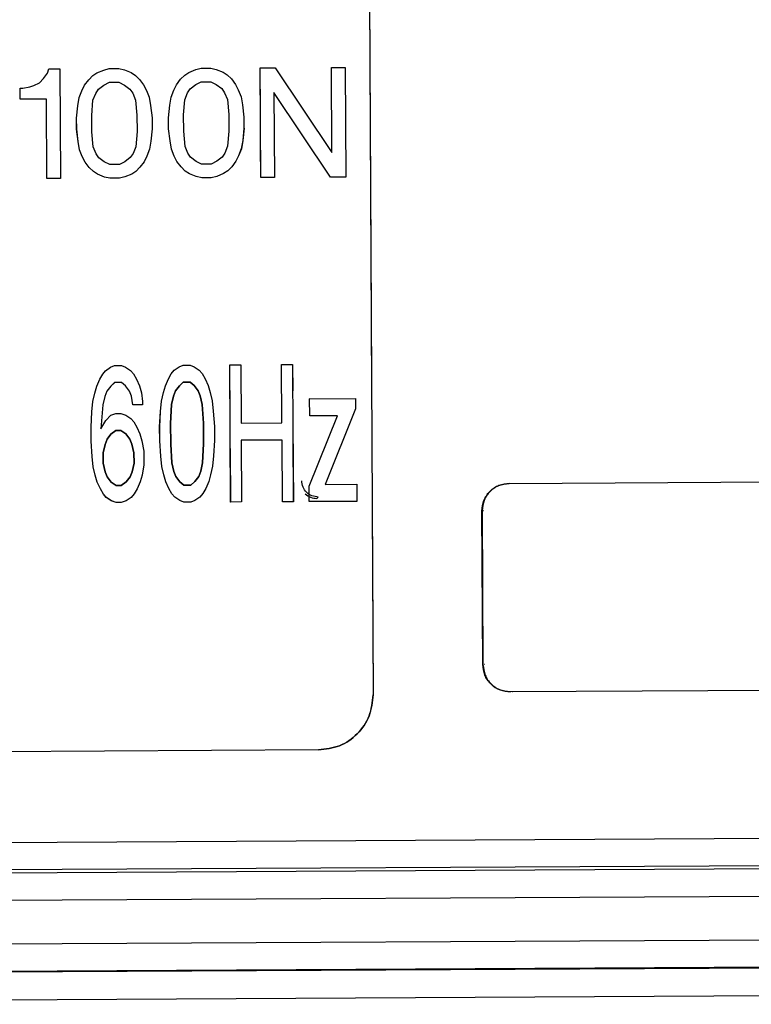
# Model space of a CAD drawing. Header units: millimetres. Extents: x -353 to -36, y 81 to 369.
# Tile 41 of 45: x -140 to -127, y 333 to 351. Entities that reach past the tile are written whole.
import ezdxf

# ---------------------------------------------------------------- set-up
doc = ezdxf.new("R2010")
doc.units = ezdxf.units.MM

msp = doc.modelspace()

# ---------------------------------------------------------------- linework, layer by layer
at = {"color": 7, "linetype": 'Continuous', "lineweight": 25}
for p, q in [((-133.497, 355.945), (-133.403, 338.344)), ((-133.496, 355.945), (-133.433, 343.936)), ((-139.412, 349.577), (-139.338, 349.678)), ((-139.412, 349.577), (-139.338, 349.678)), ((-139.338, 349.678), (-139.313, 349.753)), ((-139.338, 349.678), (-139.313, 349.753)), ((-139.338, 349.678), (-139.338, 349.678)), ((-139.313, 349.753), (-139.113, 349.754)), ((-139.313, 349.753), (-139.113, 349.754)), ((-139.313, 349.753), (-139.313, 349.753)), ((-139.113, 349.754), (-139.103, 347.754)), ((-139.113, 349.754), (-139.113, 349.754)), ((-139.113, 349.754), (-139.103, 347.754)), ((-138.587, 349.557), (-138.513, 349.632)), ((-138.587, 349.557), (-138.512, 349.632)), ((-138.513, 349.632), (-138.438, 349.683)), ((-138.512, 349.632), (-138.513, 349.632)), ((-138.512, 349.632), (-138.438, 349.683)), ((-138.438, 349.683), (-138.313, 349.733)), ((-138.438, 349.683), (-138.313, 349.733)), ((-138.438, 349.683), (-138.438, 349.683)), ((-138.313, 349.733), (-138.213, 349.759)), ((-138.313, 349.733), (-138.213, 349.759)), ((-138.313, 349.733), (-138.313, 349.733)), ((-138.213, 349.759), (-138.038, 349.76)), ((-138.213, 349.759), (-138.038, 349.76)), ((-138.213, 349.759), (-138.213, 349.759)), ((-138.038, 349.76), (-137.938, 349.735)), ((-138.038, 349.76), (-138.038, 349.76)), ((-138.038, 349.76), (-137.938, 349.735)), ((-137.938, 349.735), (-137.813, 349.686)), ((-137.938, 349.735), (-137.938, 349.735)), ((-137.938, 349.735), (-137.813, 349.686)), ((-137.813, 349.686), (-137.738, 349.636)), ((-137.813, 349.686), (-137.813, 349.686)), ((-137.813, 349.686), (-137.737, 349.636)), ((-137.738, 349.636), (-137.662, 349.562)), ((-137.737, 349.636), (-137.738, 349.636)), ((-137.737, 349.636), (-137.662, 349.562)), ((-136.912, 349.566), (-136.838, 349.641)), ((-136.912, 349.566), (-136.838, 349.641)), ((-136.838, 349.641), (-136.763, 349.691)), ((-136.838, 349.641), (-136.763, 349.691)), ((-136.838, 349.641), (-136.838, 349.641)), ((-136.763, 349.691), (-136.638, 349.742)), ((-136.763, 349.691), (-136.638, 349.742)), ((-136.763, 349.691), (-136.763, 349.691)), ((-136.638, 349.742), (-136.538, 349.768)), ((-136.638, 349.742), (-136.538, 349.768)), ((-136.638, 349.742), (-136.638, 349.742)), ((-136.538, 349.768), (-136.363, 349.769)), ((-136.538, 349.768), (-136.363, 349.769)), ((-136.538, 349.768), (-136.538, 349.768)), ((-136.363, 349.769), (-136.263, 349.744)), ((-136.363, 349.769), (-136.363, 349.769)), ((-136.363, 349.769), (-136.263, 349.744)), ((-136.263, 349.744), (-136.138, 349.695)), ((-136.263, 349.744), (-136.263, 349.744)), ((-136.263, 349.744), (-136.138, 349.695)), ((-136.138, 349.695), (-136.063, 349.645)), ((-136.138, 349.695), (-136.138, 349.695)), ((-136.138, 349.695), (-136.063, 349.645)), ((-136.063, 349.645), (-135.987, 349.571)), ((-136.063, 349.645), (-136.063, 349.645)), ((-136.063, 349.645), (-135.987, 349.571)), ((-135.463, 349.773), (-135.188, 349.775)), ((-135.463, 349.773), (-135.188, 349.775)), ((-135.453, 347.773), (-135.463, 349.773)), ((-135.463, 349.773), (-135.463, 349.773)), ((-135.459, 349.003), (-135.463, 349.773)), ((-135.188, 349.775), (-134.155, 348.23)), ((-135.188, 349.775), (-135.188, 349.775)), ((-135.188, 349.775), (-134.155, 348.23)), ((-134.163, 349.78), (-133.914, 349.782)), ((-134.163, 349.78), (-133.913, 349.782)), ((-134.155, 348.23), (-134.163, 349.78)), ((-134.163, 349.78), (-134.163, 349.78)), ((-134.155, 348.23), (-134.163, 349.78)), ((-133.914, 349.782), (-133.903, 347.782)), ((-133.913, 349.782), (-133.914, 349.782)), ((-133.913, 349.782), (-133.903, 347.782)), ((-139.662, 349.426), (-139.587, 349.451)), ((-139.661, 349.426), (-139.587, 349.451)), ((-139.587, 349.451), (-139.487, 349.502)), ((-139.587, 349.451), (-139.487, 349.502)), ((-139.587, 349.451), (-139.587, 349.451)), ((-139.487, 349.502), (-139.412, 349.577)), ((-139.487, 349.502), (-139.412, 349.577)), ((-139.487, 349.502), (-139.487, 349.502)), ((-139.412, 349.577), (-139.412, 349.577)), ((-138.711, 349.356), (-138.662, 349.456)), ((-138.711, 349.356), (-138.662, 349.456)), ((-138.662, 349.456), (-138.587, 349.557)), ((-138.662, 349.456), (-138.587, 349.557)), ((-138.662, 349.456), (-138.662, 349.456)), ((-138.587, 349.557), (-138.587, 349.557)), ((-138.411, 349.383), (-138.312, 349.458)), ((-138.411, 349.383), (-138.312, 349.458)), ((-138.312, 349.458), (-138.212, 349.509)), ((-138.312, 349.458), (-138.212, 349.509)), ((-138.312, 349.458), (-138.312, 349.458)), ((-138.212, 349.509), (-138.037, 349.51)), ((-138.212, 349.509), (-138.037, 349.51)), ((-138.212, 349.509), (-138.212, 349.509)), ((-138.037, 349.51), (-137.937, 349.46)), ((-138.037, 349.51), (-138.037, 349.51)), ((-138.037, 349.51), (-137.937, 349.46)), ((-137.937, 349.46), (-137.836, 349.386)), ((-137.937, 349.46), (-137.937, 349.46)), ((-137.937, 349.46), (-137.836, 349.386)), ((-137.662, 349.562), (-137.587, 349.462)), ((-137.662, 349.562), (-137.662, 349.562)), ((-137.662, 349.562), (-137.587, 349.462)), ((-137.587, 349.462), (-137.536, 349.362)), ((-137.587, 349.462), (-137.587, 349.462)), ((-137.587, 349.462), (-137.536, 349.362)), ((-137.036, 349.365), (-136.987, 349.465)), ((-137.036, 349.365), (-136.987, 349.465)), ((-136.987, 349.465), (-136.912, 349.566)), ((-136.987, 349.465), (-136.912, 349.566)), ((-136.987, 349.465), (-136.987, 349.465)), ((-136.912, 349.566), (-136.912, 349.566)), ((-136.736, 349.392), (-136.637, 349.467)), ((-136.736, 349.392), (-136.637, 349.467)), ((-136.637, 349.467), (-136.537, 349.518)), ((-136.637, 349.467), (-136.537, 349.518)), ((-136.637, 349.467), (-136.637, 349.467)), ((-136.537, 349.518), (-136.362, 349.519)), ((-136.537, 349.518), (-136.362, 349.519)), ((-136.537, 349.518), (-136.537, 349.518)), ((-136.362, 349.519), (-136.262, 349.469)), ((-136.362, 349.519), (-136.362, 349.519)), ((-136.362, 349.519), (-136.262, 349.469)), ((-136.262, 349.469), (-136.161, 349.395)), ((-136.262, 349.469), (-136.262, 349.469)), ((-136.262, 349.469), (-136.161, 349.395)), ((-135.987, 349.571), (-135.912, 349.471)), ((-135.987, 349.571), (-135.987, 349.571)), ((-135.987, 349.571), (-135.912, 349.471)), ((-135.912, 349.471), (-135.861, 349.371)), ((-135.912, 349.471), (-135.912, 349.471)), ((-135.912, 349.471), (-135.861, 349.371)), ((-139.835, 349.2), (-139.837, 349.4)), ((-139.837, 349.4), (-139.787, 349.4)), ((-139.836, 349.4), (-139.837, 349.4)), ((-139.836, 349.4), (-139.786, 349.4)), ((-139.835, 349.2), (-139.836, 349.4)), ((-139.787, 349.4), (-139.662, 349.426)), ((-139.786, 349.4), (-139.787, 349.4)), ((-139.786, 349.4), (-139.661, 349.426)), ((-139.662, 349.426), (-139.661, 349.426)), ((-138.761, 349.231), (-138.711, 349.356)), ((-138.76, 349.231), (-138.711, 349.356)), ((-138.711, 349.356), (-138.711, 349.356)), ((-138.51, 349.182), (-138.461, 349.307)), ((-138.51, 349.182), (-138.461, 349.307)), ((-138.461, 349.307), (-138.411, 349.383)), ((-138.461, 349.307), (-138.411, 349.383)), ((-138.461, 349.307), (-138.461, 349.307)), ((-138.411, 349.383), (-138.411, 349.383)), ((-137.836, 349.386), (-137.786, 349.311)), ((-137.836, 349.386), (-137.836, 349.386)), ((-137.836, 349.386), (-137.786, 349.311)), ((-137.786, 349.311), (-137.735, 349.186)), ((-137.786, 349.311), (-137.786, 349.311)), ((-137.786, 349.311), (-137.735, 349.186)), ((-137.536, 349.362), (-137.486, 349.238)), ((-137.536, 349.362), (-137.536, 349.362)), ((-137.536, 349.362), (-137.485, 349.238)), ((-137.086, 349.24), (-137.036, 349.365)), ((-137.085, 349.24), (-137.036, 349.365)), ((-137.036, 349.365), (-137.036, 349.365)), ((-136.835, 349.191), (-136.786, 349.316)), ((-136.835, 349.191), (-136.786, 349.316)), ((-136.786, 349.316), (-136.736, 349.392)), ((-136.786, 349.316), (-136.736, 349.392)), ((-136.786, 349.316), (-136.786, 349.316)), ((-136.736, 349.392), (-136.736, 349.392)), ((-136.161, 349.395), (-136.111, 349.32)), ((-136.161, 349.395), (-136.161, 349.395)), ((-136.161, 349.395), (-136.111, 349.32)), ((-136.111, 349.32), (-136.06, 349.195)), ((-136.111, 349.32), (-136.111, 349.32)), ((-136.111, 349.32), (-136.06, 349.195)), ((-135.861, 349.371), (-135.811, 349.246)), ((-135.861, 349.371), (-135.861, 349.371)), ((-135.861, 349.371), (-135.81, 349.246)), ((-134.178, 347.78), (-135.211, 349.325)), ((-135.211, 349.325), (-135.203, 347.775)), ((-135.211, 349.325), (-135.211, 349.325)), ((-134.178, 347.78), (-135.211, 349.325)), ((-135.211, 349.325), (-135.203, 347.775)), ((-139.36, 349.203), (-139.835, 349.2)), ((-139.36, 349.203), (-139.835, 349.2)), ((-139.835, 349.2), (-139.835, 349.2)), ((-139.353, 347.753), (-139.36, 349.203)), ((-139.36, 349.203), (-139.36, 349.203)), ((-139.353, 347.753), (-139.36, 349.203)), ((-138.809, 348.856), (-138.785, 349.081)), ((-138.808, 348.856), (-138.785, 349.081)), ((-138.785, 349.081), (-138.761, 349.231)), ((-138.785, 349.081), (-138.76, 349.231)), ((-138.785, 349.081), (-138.785, 349.081)), ((-138.76, 349.231), (-138.761, 349.231)), ((-138.534, 348.907), (-138.51, 349.182)), ((-138.534, 348.907), (-138.51, 349.182)), ((-138.51, 349.182), (-138.51, 349.182)), ((-137.735, 349.186), (-137.709, 348.911)), ((-137.735, 349.186), (-137.735, 349.186)), ((-137.735, 349.186), (-137.709, 348.911)), ((-137.486, 349.238), (-137.46, 349.088)), ((-137.485, 349.238), (-137.486, 349.238)), ((-137.485, 349.238), (-137.46, 349.088)), ((-137.46, 349.088), (-137.434, 348.863)), ((-137.46, 349.088), (-137.46, 349.088)), ((-137.46, 349.088), (-137.433, 348.863)), ((-137.134, 348.864), (-137.11, 349.09)), ((-137.133, 348.864), (-137.11, 349.09)), ((-137.11, 349.09), (-137.086, 349.24)), ((-137.11, 349.09), (-137.085, 349.24)), ((-137.11, 349.09), (-137.11, 349.09)), ((-137.085, 349.24), (-137.086, 349.24)), ((-136.859, 348.916), (-136.835, 349.191)), ((-136.859, 348.916), (-136.835, 349.191)), ((-136.835, 349.191), (-136.835, 349.191)), ((-136.06, 349.195), (-136.034, 348.92)), ((-136.06, 349.195), (-136.06, 349.195)), ((-136.06, 349.195), (-136.034, 348.92)), ((-135.811, 349.246), (-135.785, 349.097)), ((-135.81, 349.246), (-135.811, 349.246)), ((-135.81, 349.246), (-135.785, 349.097)), ((-135.785, 349.097), (-135.759, 348.872)), ((-135.785, 349.097), (-135.785, 349.097)), ((-135.785, 349.097), (-135.758, 348.872)), ((-138.532, 348.607), (-138.534, 348.907)), ((-138.534, 348.907), (-138.534, 348.907)), ((-138.532, 348.607), (-138.534, 348.907)), ((-137.709, 348.911), (-137.707, 348.611)), ((-137.709, 348.911), (-137.709, 348.911)), ((-137.709, 348.911), (-137.707, 348.611)), ((-136.857, 348.616), (-136.859, 348.916)), ((-136.859, 348.916), (-136.859, 348.916)), ((-136.857, 348.616), (-136.859, 348.916)), ((-136.034, 348.92), (-136.032, 348.62)), ((-136.034, 348.92), (-136.034, 348.92)), ((-136.034, 348.92), (-136.032, 348.62)), ((-138.808, 348.656), (-138.809, 348.856)), ((-138.808, 348.856), (-138.809, 348.856)), ((-138.807, 348.656), (-138.808, 348.856)), ((-137.434, 348.863), (-137.433, 348.663)), ((-137.433, 348.863), (-137.434, 348.863)), ((-137.433, 348.863), (-137.432, 348.663)), ((-137.133, 348.664), (-137.134, 348.864)), ((-137.133, 348.864), (-137.134, 348.864)), ((-137.132, 348.664), (-137.133, 348.864)), ((-135.759, 348.872), (-135.758, 348.672)), ((-135.758, 348.872), (-135.759, 348.872)), ((-138.781, 348.431), (-138.808, 348.656)), ((-138.807, 348.656), (-138.808, 348.656)), ((-138.781, 348.431), (-138.807, 348.656)), ((-138.506, 348.332), (-138.532, 348.607)), ((-138.532, 348.607), (-138.532, 348.607)), ((-138.506, 348.332), (-138.532, 348.607)), ((-137.707, 348.611), (-137.731, 348.336)), ((-137.707, 348.611), (-137.731, 348.336)), ((-137.707, 348.611), (-137.707, 348.611)), ((-137.433, 348.663), (-137.456, 348.438)), ((-137.432, 348.663), (-137.456, 348.438)), ((-137.432, 348.663), (-137.433, 348.663)), ((-137.106, 348.44), (-137.133, 348.664)), ((-137.132, 348.664), (-137.133, 348.664)), ((-137.106, 348.44), (-137.132, 348.664)), ((-136.831, 348.341), (-136.857, 348.616)), ((-136.857, 348.616), (-136.857, 348.616)), ((-136.831, 348.341), (-136.857, 348.616)), ((-136.032, 348.62), (-136.056, 348.345)), ((-136.032, 348.62), (-136.056, 348.345)), ((-136.032, 348.62), (-136.032, 348.62)), ((-135.758, 348.672), (-135.781, 348.447)), ((-135.757, 348.672), (-135.781, 348.447)), ((-135.757, 348.672), (-135.758, 348.672)), ((-138.756, 348.281), (-138.781, 348.431)), ((-138.781, 348.431), (-138.781, 348.431)), ((-138.755, 348.281), (-138.781, 348.431)), ((-137.456, 348.438), (-137.481, 348.288)), ((-137.456, 348.438), (-137.48, 348.288)), ((-137.456, 348.438), (-137.456, 348.438)), ((-137.081, 348.29), (-137.106, 348.44)), ((-137.106, 348.44), (-137.106, 348.44)), ((-137.08, 348.29), (-137.106, 348.44)), ((-135.781, 348.447), (-135.806, 348.296)), ((-135.781, 348.447), (-135.805, 348.296)), ((-135.781, 348.447), (-135.781, 348.447)), ((-138.705, 348.156), (-138.756, 348.281)), ((-138.755, 348.281), (-138.756, 348.281)), ((-138.705, 348.156), (-138.755, 348.281)), ((-138.455, 348.207), (-138.506, 348.332)), ((-138.506, 348.332), (-138.506, 348.332)), ((-138.455, 348.207), (-138.506, 348.332)), ((-138.405, 348.133), (-138.455, 348.207)), ((-138.455, 348.207), (-138.455, 348.207)), ((-138.405, 348.133), (-138.455, 348.207)), ((-137.78, 348.211), (-137.83, 348.136)), ((-137.78, 348.211), (-137.83, 348.136)), ((-137.731, 348.336), (-137.78, 348.211)), ((-137.731, 348.336), (-137.78, 348.211)), ((-137.78, 348.211), (-137.78, 348.211)), ((-137.731, 348.336), (-137.731, 348.336)), ((-137.481, 348.288), (-137.53, 348.162)), ((-137.48, 348.288), (-137.53, 348.162)), ((-137.48, 348.288), (-137.481, 348.288)), ((-137.03, 348.165), (-137.081, 348.29)), ((-137.08, 348.29), (-137.081, 348.29)), ((-137.03, 348.165), (-137.08, 348.29)), ((-136.78, 348.216), (-136.831, 348.341)), ((-136.831, 348.341), (-136.831, 348.341)), ((-136.78, 348.216), (-136.831, 348.341)), ((-136.73, 348.142), (-136.78, 348.216)), ((-136.78, 348.216), (-136.78, 348.216)), ((-136.73, 348.142), (-136.78, 348.216)), ((-136.105, 348.22), (-136.155, 348.145)), ((-136.105, 348.22), (-136.155, 348.145)), ((-136.056, 348.345), (-136.105, 348.22)), ((-136.056, 348.345), (-136.105, 348.22)), ((-136.105, 348.22), (-136.105, 348.22)), ((-136.056, 348.345), (-136.056, 348.345)), ((-135.806, 348.296), (-135.855, 348.171)), ((-135.805, 348.296), (-135.855, 348.171)), ((-135.805, 348.296), (-135.806, 348.296)), ((-135.453, 347.773), (-135.456, 348.345)), ((-134.155, 348.23), (-134.155, 348.23)), ((-138.654, 348.056), (-138.705, 348.156)), ((-138.705, 348.156), (-138.705, 348.156)), ((-138.654, 348.056), (-138.705, 348.156)), ((-138.579, 347.957), (-138.654, 348.056)), ((-138.654, 348.056), (-138.654, 348.056)), ((-138.579, 347.957), (-138.654, 348.056)), ((-138.304, 348.058), (-138.405, 348.133)), ((-138.405, 348.133), (-138.405, 348.133)), ((-138.304, 348.058), (-138.405, 348.133)), ((-138.204, 348.009), (-138.304, 348.058)), ((-138.304, 348.058), (-138.304, 348.058)), ((-138.204, 348.009), (-138.304, 348.058)), ((-138.029, 348.01), (-138.204, 348.009)), ((-138.029, 348.01), (-138.204, 348.009)), ((-138.204, 348.009), (-138.204, 348.009)), ((-137.929, 348.06), (-138.029, 348.01)), ((-137.929, 348.06), (-138.029, 348.01)), ((-138.029, 348.01), (-138.029, 348.01)), ((-137.83, 348.136), (-137.929, 348.06)), ((-137.83, 348.136), (-137.929, 348.06)), ((-137.929, 348.06), (-137.929, 348.06)), ((-137.83, 348.136), (-137.83, 348.136)), ((-137.579, 348.062), (-137.654, 347.962)), ((-137.579, 348.062), (-137.654, 347.962)), ((-137.53, 348.162), (-137.579, 348.062)), ((-137.53, 348.162), (-137.579, 348.062)), ((-137.579, 348.062), (-137.579, 348.062)), ((-137.53, 348.162), (-137.53, 348.162)), ((-136.979, 348.065), (-137.03, 348.165)), ((-137.03, 348.165), (-137.03, 348.165)), ((-136.979, 348.065), (-137.03, 348.165)), ((-136.904, 347.966), (-136.979, 348.065)), ((-136.979, 348.065), (-136.979, 348.065)), ((-136.904, 347.966), (-136.979, 348.065)), ((-136.629, 348.067), (-136.73, 348.142)), ((-136.73, 348.142), (-136.73, 348.142)), ((-136.629, 348.067), (-136.73, 348.142)), ((-136.529, 348.018), (-136.629, 348.067)), ((-136.629, 348.067), (-136.629, 348.067)), ((-136.529, 348.018), (-136.629, 348.067)), ((-136.354, 348.019), (-136.529, 348.018)), ((-136.354, 348.019), (-136.529, 348.018)), ((-136.529, 348.018), (-136.529, 348.018)), ((-136.254, 348.069), (-136.354, 348.019)), ((-136.254, 348.069), (-136.354, 348.019)), ((-136.354, 348.019), (-136.354, 348.019)), ((-136.155, 348.145), (-136.254, 348.069)), ((-136.155, 348.145), (-136.254, 348.069)), ((-136.254, 348.069), (-136.254, 348.069)), ((-136.155, 348.145), (-136.155, 348.145)), ((-135.904, 348.071), (-135.979, 347.971)), ((-135.904, 348.071), (-135.979, 347.971)), ((-135.855, 348.171), (-135.904, 348.071)), ((-135.855, 348.171), (-135.904, 348.071)), ((-135.904, 348.071), (-135.904, 348.071)), ((-135.855, 348.171), (-135.855, 348.171)), ((-138.503, 347.882), (-138.579, 347.957)), ((-138.579, 347.957), (-138.579, 347.957)), ((-138.503, 347.882), (-138.579, 347.957)), ((-138.428, 347.833), (-138.503, 347.882)), ((-138.503, 347.882), (-138.503, 347.882)), ((-138.428, 347.833), (-138.503, 347.882)), ((-138.303, 347.783), (-138.428, 347.833)), ((-138.428, 347.833), (-138.428, 347.833)), ((-138.303, 347.783), (-138.428, 347.833)), ((-137.803, 347.836), (-137.928, 347.785)), ((-137.803, 347.836), (-137.928, 347.785)), ((-137.728, 347.886), (-137.803, 347.836)), ((-137.728, 347.886), (-137.803, 347.836)), ((-137.803, 347.836), (-137.803, 347.836)), ((-137.654, 347.962), (-137.728, 347.886)), ((-137.654, 347.962), (-137.728, 347.886)), ((-137.728, 347.886), (-137.728, 347.886)), ((-137.654, 347.962), (-137.654, 347.962)), ((-136.829, 347.891), (-136.904, 347.966)), ((-136.904, 347.966), (-136.904, 347.966)), ((-136.828, 347.891), (-136.904, 347.966)), ((-136.753, 347.841), (-136.829, 347.891)), ((-136.828, 347.891), (-136.829, 347.891)), ((-136.753, 347.841), (-136.828, 347.891)), ((-136.628, 347.792), (-136.753, 347.841)), ((-136.753, 347.841), (-136.753, 347.841)), ((-136.628, 347.792), (-136.753, 347.841)), ((-136.128, 347.845), (-136.253, 347.794)), ((-136.128, 347.845), (-136.253, 347.794)), ((-136.054, 347.895), (-136.128, 347.845)), ((-136.053, 347.895), (-136.128, 347.845)), ((-136.128, 347.845), (-136.128, 347.845)), ((-135.979, 347.971), (-136.054, 347.895)), ((-136.053, 347.895), (-136.054, 347.895)), ((-135.979, 347.971), (-136.053, 347.895)), ((-135.979, 347.971), (-135.979, 347.971)), ((-139.103, 347.754), (-139.353, 347.753)), ((-139.103, 347.754), (-139.353, 347.753)), ((-139.353, 347.753), (-139.353, 347.753)), ((-139.103, 347.754), (-139.103, 347.754)), ((-138.203, 347.759), (-138.303, 347.783)), ((-138.303, 347.783), (-138.303, 347.783)), ((-138.203, 347.759), (-138.303, 347.783)), ((-138.028, 347.76), (-138.203, 347.759)), ((-138.028, 347.76), (-138.203, 347.759)), ((-138.203, 347.759), (-138.203, 347.759)), ((-137.928, 347.785), (-138.028, 347.76)), ((-137.928, 347.785), (-138.028, 347.76)), ((-138.028, 347.76), (-138.028, 347.76)), ((-137.928, 347.785), (-137.928, 347.785)), ((-136.528, 347.768), (-136.628, 347.792)), ((-136.628, 347.792), (-136.628, 347.792)), ((-136.528, 347.768), (-136.628, 347.792)), ((-136.353, 347.769), (-136.528, 347.768)), ((-136.353, 347.769), (-136.528, 347.768)), ((-136.528, 347.768), (-136.528, 347.768)), ((-136.253, 347.794), (-136.353, 347.769)), ((-136.253, 347.794), (-136.353, 347.769)), ((-136.353, 347.769), (-136.353, 347.769)), ((-136.253, 347.794), (-136.253, 347.794)), ((-135.203, 347.775), (-135.453, 347.773)), ((-135.203, 347.775), (-135.453, 347.773)), ((-135.453, 347.773), (-135.453, 347.773)), ((-135.203, 347.775), (-135.203, 347.775)), ((-133.903, 347.782), (-134.178, 347.78)), ((-133.903, 347.782), (-134.178, 347.78)), ((-134.178, 347.78), (-134.178, 347.78)), ((-133.903, 347.782), (-133.903, 347.782)), ((-138.333, 344.191), (-138.279, 344.253)), ((-138.333, 344.191), (-138.279, 344.253)), ((-138.279, 344.253), (-138.189, 344.316)), ((-138.279, 344.253), (-138.188, 344.316)), ((-138.279, 344.253), (-138.279, 344.253)), ((-138.189, 344.316), (-138.116, 344.348)), ((-138.188, 344.316), (-138.189, 344.316)), ((-138.188, 344.316), (-138.116, 344.348)), ((-138.116, 344.348), (-137.989, 344.349)), ((-138.116, 344.348), (-137.989, 344.349)), ((-138.116, 344.348), (-138.116, 344.348)), ((-137.989, 344.349), (-137.917, 344.318)), ((-137.989, 344.349), (-137.989, 344.349)), ((-137.989, 344.349), (-137.916, 344.318)), ((-137.917, 344.318), (-137.826, 344.256)), ((-137.916, 344.318), (-137.917, 344.318)), ((-137.916, 344.318), (-137.825, 344.256)), ((-137.826, 344.256), (-137.771, 344.194)), ((-137.825, 344.256), (-137.826, 344.256)), ((-137.825, 344.256), (-137.771, 344.194)), ((-137.082, 344.197), (-137.028, 344.26)), ((-137.082, 344.197), (-137.028, 344.26)), ((-137.028, 344.26), (-136.938, 344.323)), ((-137.028, 344.26), (-136.938, 344.323)), ((-137.028, 344.26), (-137.028, 344.26)), ((-136.938, 344.323), (-136.866, 344.355)), ((-136.938, 344.323), (-136.865, 344.355)), ((-136.938, 344.323), (-136.938, 344.323)), ((-136.866, 344.355), (-136.739, 344.355)), ((-136.865, 344.355), (-136.866, 344.355)), ((-136.865, 344.355), (-136.739, 344.355)), ((-136.739, 344.355), (-136.666, 344.324)), ((-136.739, 344.355), (-136.739, 344.355)), ((-136.739, 344.355), (-136.666, 344.324)), ((-136.666, 344.324), (-136.575, 344.262)), ((-136.666, 344.324), (-136.666, 344.324)), ((-136.666, 344.324), (-136.575, 344.262)), ((-136.575, 344.262), (-136.52, 344.2)), ((-136.575, 344.262), (-136.575, 344.262)), ((-136.575, 344.262), (-136.52, 344.2)), ((-136.014, 344.359), (-135.814, 344.36)), ((-136.014, 344.359), (-135.814, 344.36)), ((-136.001, 341.859), (-136.014, 344.359)), ((-136.014, 344.359), (-136.014, 344.359)), ((-136.009, 343.43), (-136.014, 344.359)), ((-135.814, 344.36), (-135.809, 343.298)), ((-135.814, 344.36), (-135.814, 344.36)), ((-135.814, 344.36), (-135.809, 343.298)), ((-135.071, 344.364), (-134.872, 344.365)), ((-135.071, 344.364), (-134.872, 344.365)), ((-135.071, 344.364), (-135.071, 344.364)), ((-135.066, 343.302), (-135.071, 344.364)), ((-135.065, 343.302), (-135.071, 344.364)), ((-134.872, 344.365), (-134.872, 344.365)), ((-134.872, 344.365), (-134.859, 341.865)), ((-134.872, 344.365), (-134.869, 343.887)), ((-138.441, 343.971), (-138.387, 344.097)), ((-138.44, 343.971), (-138.387, 344.097)), ((-138.387, 344.097), (-138.333, 344.191)), ((-138.387, 344.097), (-138.333, 344.191)), ((-138.387, 344.097), (-138.387, 344.097)), ((-138.333, 344.191), (-138.333, 344.191)), ((-137.771, 344.194), (-137.716, 344.1)), ((-137.771, 344.194), (-137.771, 344.194)), ((-137.771, 344.194), (-137.716, 344.1)), ((-137.716, 344.1), (-137.661, 343.975)), ((-137.716, 344.1), (-137.716, 344.1)), ((-137.716, 344.1), (-137.661, 343.975)), ((-137.19, 343.978), (-137.136, 344.103)), ((-137.19, 343.978), (-137.136, 344.103)), ((-137.136, 344.103), (-137.082, 344.197)), ((-137.136, 344.103), (-137.082, 344.197)), ((-137.136, 344.103), (-137.136, 344.103)), ((-137.082, 344.197), (-137.082, 344.197)), ((-136.52, 344.2), (-136.466, 344.107)), ((-136.52, 344.2), (-136.52, 344.2)), ((-136.52, 344.2), (-136.465, 344.107)), ((-136.466, 344.107), (-136.411, 343.982)), ((-136.465, 344.107), (-136.466, 344.107)), ((-136.465, 344.107), (-136.41, 343.982)), ((-138.476, 343.846), (-138.441, 343.971)), ((-138.476, 343.846), (-138.44, 343.971)), ((-138.44, 343.971), (-138.441, 343.971)), ((-138.259, 343.878), (-138.295, 343.784)), ((-138.258, 343.878), (-138.294, 343.784)), ((-138.187, 343.973), (-138.259, 343.878)), ((-138.258, 343.878), (-138.259, 343.878)), ((-138.186, 343.973), (-138.258, 343.878)), ((-138.115, 344.035), (-138.187, 343.973)), ((-138.186, 343.973), (-138.187, 343.973)), ((-138.114, 344.035), (-138.186, 343.973)), ((-137.988, 344.036), (-138.115, 344.035)), ((-138.114, 344.035), (-138.115, 344.035)), ((-137.987, 344.036), (-138.114, 344.035)), ((-137.915, 343.974), (-137.988, 344.036)), ((-137.987, 344.036), (-137.988, 344.036)), ((-137.915, 343.974), (-137.987, 344.036)), ((-137.842, 343.881), (-137.915, 343.974)), ((-137.915, 343.974), (-137.915, 343.974)), ((-137.842, 343.881), (-137.915, 343.974)), ((-137.805, 343.787), (-137.842, 343.881)), ((-137.842, 343.881), (-137.842, 343.881)), ((-137.805, 343.787), (-137.842, 343.881)), ((-137.661, 343.975), (-137.624, 343.851)), ((-137.661, 343.975), (-137.661, 343.975)), ((-137.661, 343.975), (-137.624, 343.851)), ((-137.225, 343.853), (-137.19, 343.978)), ((-137.225, 343.853), (-137.19, 343.978)), ((-137.19, 343.978), (-137.19, 343.978)), ((-137.008, 343.885), (-137.044, 343.791)), ((-137.044, 343.791), (-137.008, 343.885)), ((-136.936, 343.979), (-137.008, 343.885)), ((-137.008, 343.885), (-136.936, 343.979)), ((-137.008, 343.885), (-137.008, 343.885)), ((-136.864, 344.042), (-136.936, 343.979)), ((-136.936, 343.979), (-136.864, 344.042)), ((-136.936, 343.979), (-136.936, 343.979)), ((-136.737, 344.043), (-136.864, 344.042)), ((-136.864, 344.042), (-136.737, 344.043)), ((-136.864, 344.042), (-136.864, 344.042)), ((-136.664, 343.981), (-136.737, 344.043)), ((-136.737, 344.043), (-136.737, 344.043)), ((-136.737, 344.043), (-136.664, 343.981)), ((-136.591, 343.887), (-136.664, 343.981)), ((-136.664, 343.981), (-136.664, 343.981)), ((-136.664, 343.981), (-136.591, 343.887)), ((-136.555, 343.794), (-136.591, 343.887)), ((-136.591, 343.887), (-136.591, 343.887)), ((-136.591, 343.887), (-136.554, 343.794)), ((-136.411, 343.982), (-136.374, 343.857)), ((-136.41, 343.982), (-136.411, 343.982)), ((-136.41, 343.982), (-136.373, 343.857)), ((-138.529, 343.502), (-138.512, 343.69)), ((-138.528, 343.502), (-138.511, 343.69)), ((-138.512, 343.69), (-138.476, 343.846)), ((-138.511, 343.69), (-138.512, 343.69)), ((-138.511, 343.69), (-138.476, 343.846)), ((-138.476, 343.846), (-138.476, 343.846)), ((-138.294, 343.784), (-138.33, 343.628)), ((-138.295, 343.784), (-138.33, 343.628)), ((-138.294, 343.784), (-138.295, 343.784)), ((-137.786, 343.631), (-137.805, 343.787)), ((-137.805, 343.787), (-137.805, 343.787)), ((-137.786, 343.631), (-137.805, 343.787)), ((-137.624, 343.851), (-137.605, 343.694)), ((-137.624, 343.851), (-137.624, 343.851)), ((-137.624, 343.851), (-137.605, 343.694)), ((-137.605, 343.694), (-137.605, 343.632)), ((-137.605, 343.694), (-137.605, 343.694)), ((-137.605, 343.694), (-137.605, 343.632)), ((-137.278, 343.509), (-137.261, 343.696)), ((-137.278, 343.509), (-137.261, 343.696)), ((-137.261, 343.696), (-137.225, 343.853)), ((-137.261, 343.696), (-137.225, 343.853)), ((-137.261, 343.696), (-137.261, 343.696)), ((-137.225, 343.853), (-137.225, 343.853)), ((-137.044, 343.791), (-137.079, 343.635)), ((-137.079, 343.635), (-137.044, 343.791)), ((-137.044, 343.791), (-137.044, 343.791)), ((-136.517, 343.638), (-136.555, 343.794)), ((-136.554, 343.794), (-136.555, 343.794)), ((-136.554, 343.794), (-136.517, 343.638)), ((-136.374, 343.857), (-136.337, 343.701)), ((-136.373, 343.857), (-136.374, 343.857)), ((-136.373, 343.857), (-136.336, 343.701)), ((-136.337, 343.701), (-136.317, 343.514)), ((-136.337, 343.701), (-136.336, 343.701)), ((-136.336, 343.701), (-136.317, 343.514)), ((-134.561, 343.742), (-133.727, 343.746)), ((-134.559, 343.429), (-134.561, 343.742)), ((-134.56, 343.742), (-134.561, 343.742)), ((-134.56, 343.742), (-133.726, 343.746)), ((-133.727, 343.746), (-133.726, 343.559)), ((-133.726, 343.746), (-133.727, 343.746)), ((-138.33, 343.628), (-138.364, 343.19)), ((-138.33, 343.628), (-138.364, 343.19)), ((-138.33, 343.628), (-138.33, 343.628)), ((-137.605, 343.632), (-137.786, 343.631)), ((-137.605, 343.632), (-137.786, 343.631)), ((-137.786, 343.631), (-137.786, 343.631)), ((-137.605, 343.632), (-137.605, 343.632)), ((-137.079, 343.635), (-137.096, 343.291)), ((-137.095, 343.291), (-137.079, 343.635)), ((-137.079, 343.635), (-137.079, 343.635)), ((-136.498, 343.294), (-136.517, 343.638)), ((-136.517, 343.638), (-136.517, 343.638)), ((-136.517, 343.638), (-136.497, 343.294)), ((-136.317, 343.514), (-136.298, 343.233)), ((-136.317, 343.514), (-136.317, 343.514)), ((-136.317, 343.514), (-136.298, 343.233)), ((-133.726, 343.559), (-134.28, 342.181)), ((-133.725, 343.559), (-134.28, 342.181)), ((-133.725, 343.559), (-133.726, 343.559)), ((-138.545, 343.221), (-138.529, 343.502)), ((-138.545, 343.221), (-138.528, 343.502)), ((-138.528, 343.502), (-138.529, 343.502)), ((-138.364, 343.19), (-138.274, 343.347)), ((-138.364, 343.19), (-138.274, 343.347)), ((-138.274, 343.347), (-138.184, 343.441)), ((-138.274, 343.347), (-138.184, 343.441)), ((-138.274, 343.347), (-138.274, 343.347)), ((-138.184, 343.441), (-138.093, 343.473)), ((-138.184, 343.441), (-138.093, 343.473)), ((-138.184, 343.441), (-138.184, 343.441)), ((-138.093, 343.473), (-138.003, 343.474)), ((-138.093, 343.473), (-138.003, 343.474)), ((-138.093, 343.473), (-138.093, 343.473)), ((-138.003, 343.474), (-137.912, 343.443)), ((-138.003, 343.474), (-138.003, 343.474)), ((-138.003, 343.474), (-137.912, 343.443)), ((-137.912, 343.443), (-137.821, 343.381)), ((-137.912, 343.443), (-137.912, 343.443)), ((-137.912, 343.443), (-137.821, 343.381)), ((-137.821, 343.381), (-137.766, 343.319)), ((-137.821, 343.381), (-137.821, 343.381)), ((-137.821, 343.381), (-137.766, 343.319)), ((-137.295, 343.227), (-137.278, 343.509)), ((-137.294, 343.227), (-137.278, 343.509)), ((-137.278, 343.509), (-137.278, 343.509)), ((-134.57, 342.148), (-134.051, 343.432)), ((-134.57, 342.148), (-134.051, 343.432)), ((-134.051, 343.432), (-134.559, 343.429)), ((-134.051, 343.432), (-134.559, 343.429)), ((-134.559, 343.429), (-134.559, 343.429)), ((-134.051, 343.432), (-134.051, 343.432)), ((-133.43, 343.429), (-133.425, 342.4)), ((-138.544, 342.971), (-138.545, 343.221)), ((-138.545, 343.221), (-138.545, 343.221)), ((-138.544, 342.971), (-138.545, 343.221)), ((-138.364, 343.19), (-138.364, 343.19)), ((-138.092, 343.161), (-138.182, 343.098)), ((-138.182, 343.098), (-138.092, 343.161)), ((-138.001, 343.161), (-138.092, 343.161)), ((-138.092, 343.161), (-138.092, 343.161)), ((-138.092, 343.161), (-138.001, 343.161)), ((-137.91, 343.099), (-138.001, 343.161)), ((-138.001, 343.161), (-138.001, 343.161)), ((-138.001, 343.161), (-137.91, 343.099)), ((-137.766, 343.319), (-137.712, 343.225)), ((-137.766, 343.319), (-137.766, 343.319)), ((-137.766, 343.319), (-137.711, 343.225)), ((-137.712, 343.225), (-137.657, 343.1)), ((-137.711, 343.225), (-137.712, 343.225)), ((-137.711, 343.225), (-137.656, 343.1)), ((-137.293, 342.977), (-137.295, 343.227)), ((-137.294, 343.227), (-137.295, 343.227)), ((-137.293, 342.977), (-137.294, 343.227)), ((-137.096, 343.291), (-137.094, 342.916)), ((-137.095, 343.291), (-137.096, 343.291)), ((-137.093, 342.916), (-137.095, 343.291)), ((-136.496, 342.919), (-136.498, 343.294)), ((-136.498, 343.294), (-136.497, 343.294)), ((-136.497, 343.294), (-136.495, 342.919)), ((-136.298, 343.233), (-136.296, 342.983)), ((-136.298, 343.233), (-136.298, 343.233)), ((-135.809, 343.298), (-135.066, 343.302)), ((-135.809, 343.298), (-135.065, 343.302)), ((-135.809, 343.298), (-135.809, 343.298)), ((-135.065, 343.302), (-135.066, 343.302)), ((-134.866, 343.278), (-134.858, 341.865)), ((-138.254, 343.003), (-138.29, 342.91)), ((-138.29, 342.91), (-138.254, 343.003)), ((-138.182, 343.098), (-138.254, 343.003)), ((-138.254, 343.003), (-138.182, 343.098)), ((-138.254, 343.003), (-138.254, 343.003)), ((-138.182, 343.098), (-138.182, 343.098)), ((-137.837, 343.006), (-137.91, 343.099)), ((-137.91, 343.099), (-137.91, 343.099)), ((-137.91, 343.099), (-137.837, 343.006)), ((-137.801, 342.912), (-137.837, 343.006)), ((-137.837, 343.006), (-137.837, 343.006)), ((-137.837, 343.006), (-137.8, 342.912)), ((-137.657, 343.1), (-137.62, 342.976)), ((-137.656, 343.1), (-137.657, 343.1)), ((-137.656, 343.1), (-137.619, 342.976)), ((-137.62, 342.976), (-137.582, 342.788)), ((-137.619, 342.976), (-137.62, 342.976)), ((-137.619, 342.976), (-137.582, 342.788)), ((-137.274, 342.696), (-137.293, 342.977)), ((-137.293, 342.977), (-137.293, 342.977)), ((-137.273, 342.696), (-137.293, 342.977)), ((-136.296, 342.983), (-136.313, 342.701)), ((-136.296, 342.983), (-136.313, 342.701)), ((-136.296, 342.983), (-136.296, 342.983)), ((-135.064, 342.989), (-135.807, 342.985)), ((-135.064, 342.989), (-135.807, 342.985)), ((-135.807, 342.985), (-135.801, 341.86)), ((-135.807, 342.985), (-135.807, 342.985)), ((-135.807, 342.985), (-135.801, 341.86)), ((-135.058, 341.864), (-135.064, 342.989)), ((-135.064, 342.989), (-135.064, 342.989)), ((-135.058, 341.864), (-135.064, 342.989)), ((-138.524, 342.69), (-138.544, 342.971)), ((-138.544, 342.971), (-138.544, 342.971)), ((-138.524, 342.69), (-138.544, 342.971)), ((-138.29, 342.91), (-138.325, 342.753)), ((-138.325, 342.753), (-138.29, 342.91)), ((-138.29, 342.91), (-138.29, 342.91)), ((-137.763, 342.756), (-137.801, 342.912)), ((-137.8, 342.912), (-137.801, 342.912)), ((-137.8, 342.912), (-137.763, 342.756)), ((-137.094, 342.916), (-137.074, 342.572)), ((-137.093, 342.916), (-137.094, 342.916)), ((-137.073, 342.572), (-137.093, 342.916)), ((-136.512, 342.575), (-136.496, 342.919)), ((-136.495, 342.919), (-136.512, 342.575)), ((-136.495, 342.919), (-136.496, 342.919)), ((-136, 341.859), (-136.005, 342.834)), ((-138.505, 342.502), (-138.524, 342.69)), ((-138.524, 342.69), (-138.524, 342.69)), ((-138.505, 342.502), (-138.524, 342.69)), ((-138.325, 342.753), (-138.324, 342.566)), ((-138.325, 342.753), (-138.325, 342.753)), ((-138.324, 342.566), (-138.325, 342.753)), ((-137.762, 342.569), (-137.763, 342.756)), ((-137.763, 342.756), (-137.763, 342.756)), ((-137.763, 342.756), (-137.762, 342.569)), ((-137.582, 342.788), (-137.581, 342.538)), ((-137.582, 342.788), (-137.582, 342.788)), ((-137.582, 342.788), (-137.581, 342.538)), ((-137.255, 342.509), (-137.274, 342.696)), ((-137.273, 342.696), (-137.274, 342.696)), ((-137.254, 342.509), (-137.273, 342.696)), ((-136.313, 342.701), (-136.33, 342.514)), ((-136.313, 342.701), (-136.33, 342.514)), ((-136.313, 342.701), (-136.313, 342.701)), ((-138.468, 342.346), (-138.505, 342.502)), ((-138.505, 342.502), (-138.505, 342.502)), ((-138.468, 342.346), (-138.505, 342.502)), ((-138.324, 342.566), (-138.287, 342.41)), ((-138.324, 342.566), (-138.324, 342.566)), ((-138.287, 342.41), (-138.324, 342.566)), ((-137.798, 342.412), (-137.762, 342.569)), ((-137.762, 342.569), (-137.798, 342.412)), ((-137.762, 342.569), (-137.762, 342.569)), ((-137.581, 342.538), (-137.616, 342.351)), ((-137.581, 342.538), (-137.616, 342.351)), ((-137.581, 342.538), (-137.581, 342.538)), ((-137.218, 342.353), (-137.255, 342.509)), ((-137.254, 342.509), (-137.255, 342.509)), ((-137.217, 342.353), (-137.254, 342.509)), ((-137.074, 342.572), (-137.037, 342.416)), ((-137.073, 342.572), (-137.074, 342.572)), ((-137.036, 342.416), (-137.073, 342.572)), ((-136.547, 342.419), (-136.512, 342.575)), ((-136.512, 342.575), (-136.547, 342.419)), ((-136.512, 342.575), (-136.512, 342.575)), ((-136.33, 342.514), (-136.366, 342.357)), ((-136.33, 342.514), (-136.365, 342.357)), ((-136.33, 342.514), (-136.33, 342.514)), ((-138.431, 342.221), (-138.468, 342.346)), ((-138.468, 342.346), (-138.468, 342.346)), ((-138.431, 342.221), (-138.468, 342.346)), ((-138.287, 342.41), (-138.25, 342.316)), ((-138.287, 342.41), (-138.287, 342.41)), ((-138.25, 342.316), (-138.287, 342.41)), ((-138.25, 342.316), (-138.177, 342.223)), ((-138.25, 342.316), (-138.25, 342.316)), ((-138.177, 342.223), (-138.25, 342.316)), ((-137.906, 342.224), (-137.834, 342.318)), ((-137.833, 342.318), (-137.905, 342.224)), ((-137.834, 342.318), (-137.798, 342.412)), ((-137.833, 342.318), (-137.834, 342.318)), ((-137.798, 342.412), (-137.833, 342.318)), ((-137.798, 342.412), (-137.798, 342.412)), ((-137.616, 342.351), (-137.652, 342.225)), ((-137.616, 342.351), (-137.652, 342.225)), ((-137.616, 342.351), (-137.616, 342.351)), ((-137.181, 342.228), (-137.218, 342.353)), ((-137.217, 342.353), (-137.218, 342.353)), ((-137.18, 342.228), (-137.217, 342.353)), ((-137.037, 342.416), (-137, 342.323)), ((-137.036, 342.416), (-137.037, 342.416)), ((-137, 342.323), (-137.036, 342.416)), ((-137, 342.323), (-136.927, 342.229)), ((-137, 342.323), (-137, 342.323)), ((-136.927, 342.229), (-137, 342.323)), ((-136.655, 342.231), (-136.583, 342.325)), ((-136.583, 342.325), (-136.655, 342.231)), ((-136.583, 342.325), (-136.547, 342.419)), ((-136.547, 342.419), (-136.583, 342.325)), ((-136.583, 342.325), (-136.583, 342.325)), ((-136.547, 342.419), (-136.547, 342.419)), ((-136.366, 342.357), (-136.401, 342.232)), ((-136.365, 342.357), (-136.401, 342.232)), ((-136.365, 342.357), (-136.366, 342.357)), ((-130.924, 342.199), (-109.924, 342.31)), ((-138.376, 342.097), (-138.431, 342.221)), ((-138.431, 342.221), (-138.431, 342.221)), ((-138.376, 342.097), (-138.431, 342.221)), ((-138.321, 342.003), (-138.376, 342.097)), ((-138.376, 342.097), (-138.376, 342.097)), ((-138.321, 342.003), (-138.376, 342.097)), ((-138.177, 342.223), (-138.087, 342.161)), ((-138.177, 342.223), (-138.177, 342.223)), ((-138.086, 342.161), (-138.177, 342.223)), ((-138.087, 342.161), (-137.996, 342.161)), ((-138.086, 342.161), (-138.087, 342.161)), ((-137.996, 342.161), (-138.086, 342.161)), ((-137.996, 342.161), (-137.906, 342.224)), ((-137.905, 342.224), (-137.996, 342.161)), ((-137.996, 342.161), (-137.996, 342.161)), ((-137.905, 342.224), (-137.906, 342.224)), ((-137.706, 342.1), (-137.759, 342.006)), ((-137.705, 342.1), (-137.759, 342.006)), ((-137.652, 342.225), (-137.706, 342.1)), ((-137.705, 342.1), (-137.706, 342.1)), ((-137.652, 342.225), (-137.705, 342.1)), ((-137.652, 342.225), (-137.652, 342.225)), ((-137.126, 342.103), (-137.181, 342.228)), ((-137.18, 342.228), (-137.181, 342.228)), ((-137.125, 342.103), (-137.18, 342.228)), ((-137.071, 342.01), (-137.126, 342.103)), ((-137.125, 342.103), (-137.126, 342.103)), ((-137.07, 342.01), (-137.125, 342.103)), ((-136.927, 342.229), (-136.854, 342.167)), ((-136.927, 342.229), (-136.927, 342.229)), ((-136.854, 342.167), (-136.927, 342.229)), ((-136.854, 342.167), (-136.727, 342.168)), ((-136.727, 342.168), (-136.854, 342.167)), ((-136.854, 342.167), (-136.854, 342.167)), ((-136.727, 342.168), (-136.655, 342.231)), ((-136.655, 342.231), (-136.727, 342.168)), ((-136.727, 342.168), (-136.727, 342.168)), ((-136.655, 342.231), (-136.655, 342.231)), ((-136.455, 342.107), (-136.509, 342.013)), ((-136.455, 342.107), (-136.509, 342.013)), ((-136.401, 342.232), (-136.455, 342.107)), ((-136.401, 342.232), (-136.455, 342.107)), ((-136.455, 342.107), (-136.455, 342.107)), ((-136.401, 342.232), (-136.401, 342.232)), ((-134.569, 341.867), (-134.57, 342.148)), ((-134.57, 342.148), (-134.57, 342.148)), ((-134.568, 341.867), (-134.57, 342.148)), ((-134.28, 342.181), (-133.7, 342.184)), ((-134.28, 342.181), (-133.7, 342.184)), ((-134.28, 342.181), (-134.28, 342.181)), ((-133.7, 342.184), (-133.699, 341.871)), ((-133.7, 342.184), (-133.7, 342.184)), ((-138.267, 341.941), (-138.321, 342.003)), ((-138.321, 342.003), (-138.321, 342.003)), ((-138.266, 341.941), (-138.321, 342.003)), ((-138.176, 341.879), (-138.267, 341.941)), ((-138.266, 341.941), (-138.267, 341.941)), ((-138.175, 341.879), (-138.266, 341.941)), ((-137.814, 341.943), (-137.904, 341.88)), ((-137.813, 341.943), (-137.904, 341.88)), ((-137.759, 342.006), (-137.814, 341.943)), ((-137.813, 341.943), (-137.814, 341.943)), ((-137.759, 342.006), (-137.813, 341.943)), ((-137.759, 342.006), (-137.759, 342.006)), ((-137.016, 341.947), (-137.071, 342.01)), ((-137.07, 342.01), (-137.071, 342.01)), ((-137.016, 341.947), (-137.07, 342.01)), ((-137.016, 341.947), (-137.016, 341.947)), ((-136.925, 341.885), (-137.016, 341.947)), ((-136.925, 341.885), (-137.016, 341.947)), ((-136.563, 341.95), (-136.653, 341.887)), ((-136.563, 341.95), (-136.653, 341.887)), ((-136.509, 342.013), (-136.563, 341.95)), ((-136.509, 342.013), (-136.563, 341.95)), ((-136.563, 341.95), (-136.563, 341.95)), ((-136.509, 342.013), (-136.509, 342.013)), ((-134.428, 341.923), (-134.404, 341.949)), ((-138.085, 341.848), (-138.176, 341.879)), ((-138.175, 341.879), (-138.176, 341.879)), ((-138.085, 341.848), (-138.175, 341.879)), ((-137.994, 341.849), (-138.085, 341.848)), ((-137.994, 341.849), (-138.085, 341.848)), ((-138.085, 341.848), (-138.085, 341.848)), ((-137.904, 341.88), (-137.994, 341.849)), ((-137.904, 341.88), (-137.994, 341.849)), ((-137.994, 341.849), (-137.994, 341.849)), ((-137.904, 341.88), (-137.904, 341.88)), ((-136.852, 341.855), (-136.925, 341.885)), ((-136.925, 341.885), (-136.925, 341.885)), ((-136.852, 341.855), (-136.925, 341.885)), ((-136.726, 341.855), (-136.852, 341.855)), ((-136.852, 341.855), (-136.852, 341.855)), ((-136.725, 341.855), (-136.852, 341.855)), ((-136.653, 341.887), (-136.726, 341.855)), ((-136.725, 341.855), (-136.726, 341.855)), ((-136.653, 341.887), (-136.725, 341.855)), ((-136.653, 341.887), (-136.653, 341.887)), ((-135.801, 341.86), (-136.001, 341.859)), ((-136, 341.859), (-136.001, 341.859)), ((-135.801, 341.86), (-136, 341.859)), ((-135.801, 341.86), (-135.801, 341.86)), ((-134.859, 341.865), (-135.058, 341.864)), ((-134.858, 341.865), (-135.058, 341.864)), ((-135.058, 341.864), (-135.058, 341.864)), ((-134.858, 341.865), (-134.859, 341.865)), ((-133.699, 341.871), (-134.569, 341.867)), ((-134.569, 341.867), (-134.568, 341.867)), ((-133.698, 341.871), (-134.568, 341.867)), ((-133.698, 341.871), (-133.699, 341.871)), ((-133.421, 341.747), (-133.403, 338.344)), ((-131.406, 338.896), (-131.421, 341.696)), ((-131.416, 341.696), (-131.421, 341.696)), ((-131.416, 341.696), (-131.401, 338.896)), ((-131.383, 341.697), (-131.389, 341.697)), ((-131.401, 338.896), (-131.406, 338.896)), ((-131.368, 338.897), (-131.374, 338.897)), ((-133.403, 338.344), (-133.403, 338.344)), ((-124.604, 338.432), (-130.904, 338.399)), ((-130.898, 338.399), (-130.904, 338.399)), ((-125.312, 338.429), (-130.898, 338.399)), ((-130.866, 338.4), (-130.871, 338.4)), ((-134.398, 337.339), (-152.603, 337.243)), ((-134.398, 337.339), (-152.603, 337.243)), ((-134.398, 337.339), (-134.398, 337.339)), ((-170.738, 335.492), (-124.389, 335.738)), ((-166.561, 334.963), (-83.883, 335.402)), ((-124.388, 335.238), (-170.737, 334.992)), ((-166.56, 334.463), (-83.882, 334.901)), ((-166.556, 333.664), (-85.207, 334.095)), ((-85.206, 333.595), (-164.644, 333.174)), ((-91.402, 333.546), (-156.106, 333.203)), ((-156.105, 332.703), (-91.401, 333.046))]:
    msp.add_line(p, q, dxfattribs=at)
for points, knots in [([(-134.403, 341.949), (-134.443, 341.953), (-134.521, 341.962), (-134.621, 342.031), (-134.691, 342.129), (-134.7, 342.208), (-134.705, 342.247)], [0, 0, 0, 0, 0.250122, 0.500047, 0.749948, 1, 1, 1, 1]), ([(-134.641, 342.009), (-134.61, 341.984), (-134.547, 341.934), (-134.468, 341.927), (-134.428, 341.923)], [0, 0, 0, 0, 0.499827, 1, 1, 1, 1])]:
    msp.add_open_spline(points, degree=3, knots=knots, dxfattribs=at)
for points in [[(-131.421, 341.696), (-131.414, 341.762), (-131.4, 341.893), (-131.285, 342.059), (-131.12, 342.175), (-130.989, 342.191), (-130.924, 342.199)], [(-130.918, 342.199), (-130.984, 342.191), (-131.115, 342.175), (-131.279, 342.059), (-131.394, 341.893), (-131.408, 341.762), (-131.416, 341.696)], [(-130.904, 338.399), (-130.969, 338.406), (-131.1, 338.42), (-131.266, 338.535), (-131.383, 338.7), (-131.398, 338.831), (-131.406, 338.896)], [(-131.401, 338.896), (-131.393, 338.831), (-131.377, 338.7), (-131.261, 338.535), (-131.095, 338.421), (-130.964, 338.406), (-130.898, 338.399)], [(-133.403, 338.344), (-133.418, 338.213), (-133.446, 337.951), (-133.676, 337.619), (-134.005, 337.386), (-134.267, 337.355), (-134.398, 337.339)], [(-134.398, 337.339), (-134.267, 337.355), (-134.005, 337.386), (-133.676, 337.619), (-133.446, 337.951), (-133.417, 338.213), (-133.403, 338.344)]]:
    msp.add_open_spline(points, degree=3, dxfattribs=at)

doc.saveas('drawing.dxf')
